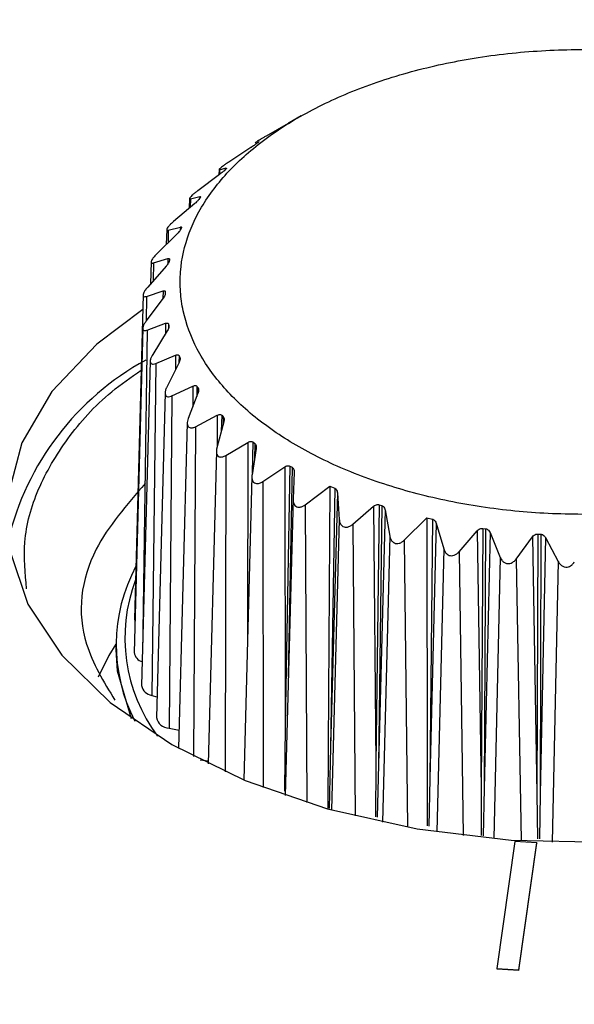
# Model space of a CAD drawing. Header units: millimetres. Extents: x -0.66 to 0.91, y -0.4 to 0.64.
# Tile 186 of 241: x 0.6881 to 0.7005, y -0.0397 to -0.0175. Entities that reach past the tile are written whole.
import ezdxf

# ---------------------------------------------------------------- set-up
doc = ezdxf.new("R2010")
doc.units = ezdxf.units.MM
doc.layers.add('FORMAT', color=7, linetype='Continuous')

msp = doc.modelspace()

# ---------------------------------------------------------------- linework, layer by layer
at = {"layer": 'FORMAT', "color": 7, "linetype": 'Continuous', "lineweight": 25}
for p, q in [((0.694402, -0.019659), (0.694135, -0.019811)), ((0.694109, -0.019826), (0.693612, -0.020113)), ((0.69327, -0.020372), (0.692772, -0.020698)), ((0.693424, -0.020266), (0.693381, -0.020297)), ((0.692567, -0.020869), (0.692717, -0.020831)), ((0.692566, -0.020978), (0.692075, -0.021343)), ((0.692556, -0.020866), (0.692553, -0.020987)), ((0.692567, -0.020869), (0.692564, -0.020979)), ((0.692703, -0.02086), (0.692668, -0.020894)), ((0.691911, -0.021528), (0.692124, -0.021476)), ((0.692124, -0.021476), (0.692123, -0.021509)), ((0.692007, -0.021632), (0.691533, -0.022035)), ((0.691889, -0.021521), (0.691883, -0.021737)), ((0.691911, -0.021528), (0.691906, -0.021718)), ((0.692126, -0.021505), (0.692099, -0.021541)), ((0.691413, -0.022231), (0.691684, -0.02216)), ((0.691684, -0.02216), (0.691682, -0.022229)), ((0.691604, -0.022324), (0.691156, -0.022762)), ((0.691377, -0.022219), (0.691368, -0.022555)), ((0.691413, -0.022231), (0.691407, -0.022517)), ((0.691702, -0.022188), (0.691684, -0.022226)), ((0.691365, -0.02304), (0.690949, -0.023512)), ((0.691027, -0.022946), (0.691014, -0.023439)), ((0.691082, -0.022966), (0.691074, -0.023371)), ((0.691082, -0.022966), (0.691406, -0.022871)), ((0.691406, -0.022871), (0.691404, -0.02299)), ((0.691441, -0.022898), (0.691431, -0.022937)), ((0.690847, -0.023689), (0.690652, -0.030988)), ((0.690923, -0.02372), (0.691295, -0.023598)), ((0.691295, -0.023598), (0.691292, -0.02377)), ((0.691345, -0.023621), (0.691344, -0.023665)), ((0.691345, -0.023621), (0.691345, -0.023661)), ((0.690923, -0.02372), (0.690913, -0.024278)), ((0.691293, -0.023768), (0.690918, -0.024271)), ((0.69094, -0.024479), (0.691353, -0.024327)), ((0.691353, -0.024327), (0.691349, -0.024562)), ((0.691418, -0.024346), (0.691415, -0.024448)), ((0.691418, -0.024346), (0.691426, -0.024385)), ((0.69084, -0.024437), (0.690645, -0.031736)), ((0.69094, -0.024479), (0.690829, -0.031772)), ((0.69139, -0.024496), (0.691062, -0.025026)), ((0.691426, -0.024385), (0.691426, -0.024414)), ((0.691006, -0.025176), (0.69081, -0.032478)), ((0.691132, -0.02523), (0.691041, -0.032701)), ((0.691132, -0.02523), (0.691578, -0.025045)), ((0.691655, -0.025209), (0.691379, -0.025762)), ((0.691578, -0.025045), (0.691574, -0.02537)), ((0.691657, -0.025058), (0.691653, -0.025213)), ((0.691657, -0.025058), (0.691674, -0.025096)), ((0.691674, -0.025096), (0.691673, -0.025162)), ((0.691341, -0.02589), (0.691146, -0.033201)), ((0.691495, -0.025959), (0.691967, -0.025739)), ((0.692081, -0.025896), (0.691863, -0.026468)), ((0.691967, -0.025739), (0.691963, -0.026205)), ((0.692058, -0.025746), (0.692052, -0.025971)), ((0.692058, -0.025746), (0.692084, -0.025782)), ((0.692084, -0.025782), (0.692082, -0.025895)), ((0.691495, -0.025959), (0.691429, -0.033437)), ((0.691841, -0.02657), (0.691645, -0.033891)), ((0.692024, -0.026654), (0.692513, -0.026397)), ((0.692662, -0.026544), (0.692506, -0.027129)), ((0.692513, -0.026397), (0.692509, -0.027118)), ((0.692615, -0.026396), (0.692606, -0.026754)), ((0.692615, -0.026396), (0.692649, -0.02643)), ((0.692649, -0.02643), (0.692645, -0.026609)), ((0.692024, -0.026654), (0.691983, -0.034079)), ((0.692709, -0.027301), (0.693206, -0.027007)), ((0.693206, -0.027007), (0.693198, -0.031337)), ((0.693316, -0.026998), (0.693302, -0.027703)), ((0.693316, -0.026998), (0.693358, -0.027029)), ((0.693358, -0.027029), (0.693351, -0.027381)), ((0.692495, -0.027202), (0.692307, -0.034241)), ((0.693388, -0.027141), (0.693297, -0.027735)), ((0.692709, -0.027301), (0.692694, -0.034423)), ((0.693537, -0.02789), (0.694034, -0.027558)), ((0.694034, -0.027558), (0.694043, -0.033365)), ((0.694151, -0.027541), (0.694043, -0.033365)), ((0.6942, -0.027568), (0.694113, -0.032273)), ((0.694151, -0.027541), (0.6942, -0.027568)), ((0.694245, -0.027677), (0.69422, -0.028275)), ((0.693293, -0.027775), (0.69311, -0.034602)), ((0.693537, -0.02789), (0.693547, -0.034775)), ((0.694494, -0.02841), (0.695049, -0.02799)), ((0.695049, -0.02799), (0.695158, -0.028038)), ((0.695158, -0.028038), (0.695066, -0.03387)), ((0.695218, -0.028142), (0.695066, -0.03387)), ((0.695218, -0.028142), (0.69526, -0.028739)), ((0.69422, -0.028275), (0.694041, -0.034954)), ((0.694494, -0.02841), (0.694527, -0.035112)), ((0.695562, -0.028851), (0.696032, -0.028446)), ((0.696032, -0.028446), (0.696081, -0.034249)), ((0.696156, -0.02841), (0.696081, -0.034249)), ((0.696216, -0.028429), (0.696142, -0.034268)), ((0.69629, -0.028528), (0.696142, -0.034268)), ((0.696156, -0.02841), (0.696216, -0.028429)), ((0.69629, -0.028528), (0.696398, -0.029118)), ((0.69526, -0.028739), (0.695086, -0.035276)), ((0.696723, -0.029206), (0.697228, -0.028707)), ((0.697228, -0.028707), (0.697355, -0.028736)), ((0.697355, -0.028736), (0.697299, -0.03458)), ((0.695562, -0.028851), (0.695617, -0.035414)), ((0.697442, -0.028828), (0.697299, -0.03458)), ((0.697442, -0.028828), (0.697613, -0.029406)), ((0.697957, -0.029469), (0.698366, -0.028997)), ((0.698366, -0.028997), (0.698451, -0.03479)), ((0.698488, -0.028942), (0.698451, -0.03479)), ((0.698488, -0.028942), (0.698555, -0.028952)), ((0.698555, -0.028952), (0.698519, -0.0348)), ((0.696398, -0.029118), (0.696231, -0.035554)), ((0.696723, -0.029206), (0.696799, -0.035666)), ((0.698653, -0.029037), (0.698519, -0.0348)), ((0.698653, -0.029037), (0.698885, -0.029598)), ((0.69924, -0.029633), (0.699607, -0.029133)), ((0.699607, -0.029133), (0.699709, -0.034919)), ((0.699726, -0.029069), (0.699709, -0.034919)), ((0.699726, -0.029069), (0.699794, -0.029074)), ((0.699794, -0.029074), (0.699778, -0.034924)), ((0.699901, -0.029151), (0.699778, -0.034924)), ((0.699901, -0.029151), (0.70019, -0.029691)), ((0.697613, -0.029406), (0.697455, -0.035774)), ((0.697957, -0.029469), (0.69805, -0.035854)), ((0.698885, -0.029598), (0.698738, -0.035926)), ((0.69924, -0.029633), (0.699351, -0.035971)), ((0.70019, -0.029691), (0.700055, -0.036003)), ((0.690229, -0.031561), (0.690229, -0.031676)), ((0.691041, -0.032701), (0.691158, -0.032736)), ((0.691429, -0.033437), (0.691656, -0.033484)), ((0.694043, -0.033365), (0.694028, -0.03486)), ((0.691645, -0.033891), (0.691645, -0.033896)), ((0.695066, -0.03387), (0.695031, -0.035249)), ((0.692131, -0.034154), (0.692309, -0.034176)), ((0.696081, -0.034249), (0.696078, -0.035434)), ((0.696142, -0.034268), (0.696115, -0.035441)), ((0.697299, -0.03458), (0.697277, -0.035647)), ((0.698451, -0.03479), (0.698457, -0.035856)), ((0.698519, -0.0348), (0.6985, -0.035864)), ((0.699709, -0.034919), (0.699718, -0.035931)), ((0.699778, -0.034924), (0.699763, -0.03593)), ((0.699209, -0.035992), (0.698803, -0.038847)), ((0.699708, -0.03602), (0.699209, -0.035992)), ((0.699301, -0.038875), (0.699708, -0.03602)), ((0.699301, -0.038883), (0.699708, -0.036028)), ((0.699708, -0.03602), (0.699708, -0.036028)), ((0.698803, -0.038847), (0.699301, -0.038875)), ((0.698803, -0.038847), (0.698803, -0.038855)), ((0.698803, -0.038855), (0.699301, -0.038883)), ((0.699301, -0.038875), (0.699301, -0.038883))]:
    msp.add_line(p, q, dxfattribs=at)
at = {"layer": 'FORMAT', "color": 7, "linetype": 'Continuous', "lineweight": 25, "flags": 128}
for points in [[(0.690838, -0.024017), (0.689802, -0.024794), (0.688792, -0.025863), (0.688118, -0.027016), (0.687799, -0.028221), (0.687845, -0.029443), (0.688254, -0.030647), (0.689015, -0.031797), (0.690105, -0.032862), (0.691493, -0.03381)], [(0.691493, -0.03381), (0.69314, -0.034614), (0.694998, -0.035252), (0.697013, -0.035703), (0.699128, -0.035957), (0.701281, -0.036004), (0.703412, -0.035845), (0.705457, -0.035483), (0.707359, -0.03493), (0.709063, -0.0342), (0.71052, -0.033315), (0.711688, -0.0323), (0.712533, -0.031185), (0.713032, -0.030001), (0.713169, -0.028783), (0.71294, -0.027566), (0.712353, -0.026385), (0.711424, -0.025273), (0.710638, -0.024594)], [(0.695049, -0.02799), (0.695011, -0.033846), (0.695002, -0.035243)], [(0.697228, -0.028707), (0.697235, -0.034565), (0.697236, -0.03564)], [(0.690652, -0.030988), (0.690657, -0.031029), (0.690663, -0.031048)], [(0.690229, -0.031552), (0.690074, -0.031805), (0.689832, -0.032288)], [(0.690229, -0.031676), (0.69026, -0.032145), (0.690575, -0.03322)]]:
    msp.add_lwpolyline(points, dxfattribs=at)
at = {"layer": 'FORMAT', "color": 7, "linetype": 'Continuous', "lineweight": 25}
for centre, radius, start, end in [((0.693902, -0.030654), 0.0062605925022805, 118.604221, 166.717223), ((0.693979, -0.03156), 0.0037387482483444, 151.799571, 207.386814), ((0.694115, -0.031409), 0.003679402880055, 159.188146, 216.898425), ((0.690885, -0.031707), 0.0002419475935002, 186.884042, 256.039415), ((0.691081, -0.032429), 0.0002754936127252, 190.378059, 261.583101), ((0.691434, -0.033143), 0.0002940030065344, 191.352002, 268.976982)]:
    msp.add_arc(centre, radius, start, end, dxfattribs=at)
for points, knots in [([(0.6249844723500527, -0.0351923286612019), (0.6311994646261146, -0.0317006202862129), (0.6436301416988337, -0.0247168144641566), (0.6653500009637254, -0.0128530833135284), (0.690144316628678, 0.0003668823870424), (0.7087126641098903, 0.0098285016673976), (0.7179979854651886, 0.0145598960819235)], [0, 0, 0, 0, 0.2003192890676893, 0.4006608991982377, 0.7002934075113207, 1, 1, 1, 1]), ([(0.7076227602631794, 0.0074343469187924), (0.6978747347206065, 0.0025090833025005), (0.6783762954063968, -0.0073426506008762), (0.6590150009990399, -0.017782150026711), (0.6493331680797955, -0.0230025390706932)], [0, 0, 0, 0, 0.4999387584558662, 1, 1, 1, 1]), ([(0.7086472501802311, -0.0008990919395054), (0.7082806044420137, -0.001087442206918), (0.7064473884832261, -0.0020291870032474), (0.703513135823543, -0.0035424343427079), (0.6961787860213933, -0.0073428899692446), (0.6831766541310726, -0.0141550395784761), (0.6641335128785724, -0.0243580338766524), (0.6479806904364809, -0.0332288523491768), (0.6389653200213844, -0.0382726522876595), (0.6370906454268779, -0.0393214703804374)], [0, 0, 0, 0, 0.0153841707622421, 0.0769203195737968, 0.1231071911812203, 0.3230682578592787, 0.622235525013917, 0.9214468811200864, 1, 1, 1, 1]), ([(0.6376670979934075, -0.0396542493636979), (0.6431034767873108, -0.0366217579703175), (0.6547037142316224, -0.0301509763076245), (0.6724650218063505, -0.020506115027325), (0.6909508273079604, -0.0106588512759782), (0.7032687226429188, -0.0042891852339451), (0.7094280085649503, -0.001104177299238)], [0, 0, 0, 0, 0.2271527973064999, 0.4847024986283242, 0.7423370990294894, 1, 1, 1, 1]), ([(0.7066550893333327, -0.0194281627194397), (0.7064834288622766, -0.0193467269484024), (0.7059638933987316, -0.0191002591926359), (0.7051946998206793, -0.0188244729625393), (0.7043581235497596, -0.0185909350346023), (0.7034364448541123, -0.018384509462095), (0.7024426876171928, -0.0182413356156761), (0.7014299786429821, -0.0181725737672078), (0.700410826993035, -0.0181531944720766), (0.6993906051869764, -0.0182080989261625), (0.6983953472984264, -0.0183367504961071), (0.697667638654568, -0.0184687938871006), (0.6969632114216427, -0.0186348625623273), (0.6962773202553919, -0.0188369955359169), (0.6956252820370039, -0.0190717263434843), (0.6948083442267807, -0.019424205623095), (0.694070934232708, -0.0198350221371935), (0.6934328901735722, -0.0202944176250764), (0.6928641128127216, -0.0207830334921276), (0.692403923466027, -0.0213114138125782), (0.6920653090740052, -0.0218666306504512), (0.6918088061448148, -0.022436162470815), (0.6916775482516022, -0.0230224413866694), (0.6916763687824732, -0.023610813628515), (0.6917608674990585, -0.0241970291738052), (0.6919731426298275, -0.0247751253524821), (0.6923093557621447, -0.025330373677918), (0.6927252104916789, -0.0258672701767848), (0.6932570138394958, -0.0263721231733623), (0.693892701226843, -0.0268317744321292), (0.6945930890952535, -0.0272589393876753), (0.6953845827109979, -0.0276337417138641), (0.6962482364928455, -0.0279460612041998), (0.6971543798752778, -0.028215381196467), (0.6981165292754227, -0.0284178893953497), (0.6991109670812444, -0.0285476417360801), (0.7001208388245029, -0.0286286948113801), (0.7011452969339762, -0.0286359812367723), (0.7021583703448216, -0.0285684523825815), (0.7029060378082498, -0.0284813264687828), (0.7036367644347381, -0.0283589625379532), (0.7043556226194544, -0.0281996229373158), (0.7050467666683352, -0.0280058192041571), (0.7059233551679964, -0.0277049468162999), (0.7067314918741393, -0.0273412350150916), (0.7074496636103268, -0.0269231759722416), (0.7081042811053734, -0.0264718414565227), (0.7086581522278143, -0.0259743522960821), (0.7090959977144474, -0.0254427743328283), (0.7094547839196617, -0.0248919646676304), (0.7096920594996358, -0.0243168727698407), (0.7098003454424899, -0.0237317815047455), (0.709823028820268, -0.0231436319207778), (0.7097171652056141, -0.0225557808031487), (0.7094838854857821, -0.0219831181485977), (0.7091680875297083, -0.0214238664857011), (0.7087310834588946, -0.0208894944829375), (0.7082170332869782, -0.0204245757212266), (0.7077239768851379, -0.0200445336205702), (0.7072197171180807, -0.0197193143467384), (0.7067969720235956, -0.0195013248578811), (0.7066550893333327, -0.0194281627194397)], [0, 0, 0, 0, 0.0117110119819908, 0.0354437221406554, 0.0474863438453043, 0.0606793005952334, 0.087513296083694, 0.1011864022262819, 0.1143818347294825, 0.1412209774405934, 0.154896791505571, 0.1680927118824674, 0.1813802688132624, 0.1949568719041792, 0.208633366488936, 0.2218273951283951, 0.2486639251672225, 0.262338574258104, 0.2755291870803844, 0.3023587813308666, 0.3160298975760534, 0.3292170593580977, 0.35603955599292, 0.3697069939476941, 0.3828921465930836, 0.409710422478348, 0.4233756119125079, 0.4365610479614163, 0.4633797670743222, 0.4770450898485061, 0.4902329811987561, 0.5170566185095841, 0.5307243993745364, 0.5439158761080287, 0.5707468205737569, 0.5844183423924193, 0.597612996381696, 0.6244505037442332, 0.6381254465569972, 0.6513214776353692, 0.6646091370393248, 0.6781858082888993, 0.6918623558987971, 0.7050573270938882, 0.7318957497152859, 0.7455713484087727, 0.7587632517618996, 0.7855954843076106, 0.7992679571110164, 0.8124561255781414, 0.8392807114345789, 0.8529492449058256, 0.866134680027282, 0.8929535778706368, 0.9066191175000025, 0.9198040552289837, 0.9466217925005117, 0.9602866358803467, 0.9701209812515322, 0.989971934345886, 1, 1, 1, 1]), ([(0.6941348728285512, -0.0198108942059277), (0.6941296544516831, -0.0198138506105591), (0.6941205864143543, -0.0198189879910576), (0.6941122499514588, -0.0198237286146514), (0.6941087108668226, -0.0198257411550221)], [0, 0, 0, 0, 0.575469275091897, 1, 1, 1, 1]), ([(0.693611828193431, -0.0201127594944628), (0.6935906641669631, -0.0201252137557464), (0.6935506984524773, -0.0201487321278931), (0.6934905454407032, -0.0201848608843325), (0.6934395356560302, -0.0202161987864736), (0.6934011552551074, -0.0202405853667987), (0.6933740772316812, -0.0202588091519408), (0.6933625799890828, -0.020267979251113), (0.6933666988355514, -0.020266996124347), (0.6933685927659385, -0.0202665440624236)], [0, 0, 0, 0, 0.1706799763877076, 0.3223085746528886, 0.4501509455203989, 0.5783622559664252, 0.6991222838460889, 0.8616502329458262, 1, 1, 1, 1]), ([(0.6933809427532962, -0.0202968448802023), (0.6933738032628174, -0.0203019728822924), (0.6933579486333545, -0.0203133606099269), (0.6933238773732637, -0.0203367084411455), (0.693293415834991, -0.020356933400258), (0.6932748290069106, -0.0203689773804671), (0.6932704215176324, -0.0203718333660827)], [0, 0, 0, 0, 0.2270515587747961, 0.5042122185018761, 0.8824339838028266, 1, 1, 1, 1]), ([(0.6934545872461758, -0.0202387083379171), (0.6934560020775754, -0.0202387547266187), (0.6934585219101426, -0.0202388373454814), (0.6934472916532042, -0.0202485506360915), (0.6934333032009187, -0.0202590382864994), (0.6934246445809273, -0.0202652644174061), (0.6934235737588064, -0.0202660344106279)], [0, 0, 0, 0, 0.3930790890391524, 0.7000788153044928, 0.9629083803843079, 1, 1, 1, 1]), ([(0.6927723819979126, -0.0206980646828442), (0.6927514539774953, -0.0207121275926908), (0.6927118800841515, -0.0207387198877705), (0.6926551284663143, -0.0207793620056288), (0.6926091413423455, -0.0208144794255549), (0.6925769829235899, -0.0208416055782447), (0.6925574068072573, -0.0208616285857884), (0.6925535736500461, -0.0208714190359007), (0.692562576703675, -0.0208698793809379), (0.6925667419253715, -0.0208691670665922)], [0, 0, 0, 0, 0.1701459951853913, 0.3217380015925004, 0.4494714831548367, 0.5775780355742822, 0.6981337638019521, 0.860342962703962, 1, 1, 1, 1]), ([(0.6927174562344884, -0.0208314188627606), (0.6927208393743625, -0.0208312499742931), (0.6927269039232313, -0.0208309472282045), (0.6927214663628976, -0.0208410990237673), (0.6927109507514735, -0.0208525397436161), (0.6927037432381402, -0.0208594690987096), (0.6927027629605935, -0.0208604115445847)], [0, 0, 0, 0, 0.3880919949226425, 0.695685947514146, 0.9586109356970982, 1, 1, 1, 1]), ([(0.6926676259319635, -0.0208942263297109), (0.6926622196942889, -0.0208993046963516), (0.6926495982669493, -0.0209111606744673), (0.6926200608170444, -0.0209359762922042), (0.6925903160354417, -0.0209592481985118), (0.6925711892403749, -0.0209734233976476), (0.6925656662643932, -0.0209775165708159)], [0, 0, 0, 0, 0.2057411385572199, 0.4803242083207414, 0.8499405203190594, 1, 1, 1, 1]), ([(0.6920753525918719, -0.0213425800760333), (0.6920553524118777, -0.0213579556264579), (0.6920171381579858, -0.021387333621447), (0.6919649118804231, -0.0214319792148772), (0.6919244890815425, -0.0214706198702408), (0.6918988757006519, -0.0215001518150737), (0.6918869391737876, -0.0215215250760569), (0.6918906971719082, -0.0215315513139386), (0.6919045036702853, -0.0215291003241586), (0.691910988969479, -0.0215279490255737)], [0, 0, 0, 0, 0.1669670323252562, 0.3190231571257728, 0.4469305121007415, 0.5752259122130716, 0.6955959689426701, 0.8570128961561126, 0.9999999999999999, 0.9999999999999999, 0.9999999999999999, 0.9999999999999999]), ([(0.6921237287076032, -0.0214755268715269), (0.6921289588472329, -0.0214750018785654), (0.6921384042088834, -0.0214740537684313), (0.6921388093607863, -0.0214841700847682), (0.6921320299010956, -0.02149628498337), (0.6921264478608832, -0.0215038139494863), (0.6921256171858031, -0.0215049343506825)], [0, 0, 0, 0, 0.3825682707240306, 0.6908985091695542, 0.9540019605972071, 1, 1, 1, 1]), ([(0.692098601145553, -0.0215411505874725), (0.6920951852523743, -0.0215455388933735), (0.6920862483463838, -0.0215570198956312), (0.6920628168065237, -0.0215818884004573), (0.6920342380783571, -0.0216087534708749), (0.6920143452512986, -0.0216257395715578), (0.6920070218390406, -0.0216319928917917)], [0, 0, 0, 0, 0.1674934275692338, 0.4382083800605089, 0.7931801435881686, 0.9999999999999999, 0.9999999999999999, 0.9999999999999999, 0.9999999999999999]), ([(0.691533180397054, -0.0220348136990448), (0.6915100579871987, -0.0220553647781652), (0.6914704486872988, -0.0220905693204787), (0.6914207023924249, -0.0221435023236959), (0.6913894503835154, -0.0221843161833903), (0.6913755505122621, -0.0222132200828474), (0.6913765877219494, -0.0222316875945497), (0.6913912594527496, -0.0222361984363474), (0.6914075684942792, -0.0222324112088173), (0.6914130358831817, -0.0222311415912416)], [0, 0, 0, 0, 0.201383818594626, 0.3449758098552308, 0.4895316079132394, 0.6149157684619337, 0.7367322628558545, 0.9117429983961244, 1, 1, 1, 1]), ([(0.6916839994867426, -0.0221595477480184), (0.6916909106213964, -0.0221585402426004), (0.691703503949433, -0.02215670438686), (0.691709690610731, -0.0221663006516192), (0.6917068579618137, -0.0221787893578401), (0.6917030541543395, -0.0221868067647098), (0.6917024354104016, -0.0221881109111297)], [0, 0, 0, 0, 0.3761619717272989, 0.6854346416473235, 0.9488314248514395, 1, 1, 1, 1]), ([(0.6916840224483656, -0.0222260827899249), (0.691680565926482, -0.0222324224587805), (0.691673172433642, -0.0222459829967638), (0.6916509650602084, -0.0222749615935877), (0.6916266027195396, -0.0223018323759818), (0.6916093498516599, -0.0223187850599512), (0.6916044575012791, -0.0223235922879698)], [0, 0, 0, 0, 0.225618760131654, 0.4825980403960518, 0.8532816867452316, 1, 1, 1, 1]), ([(0.6911555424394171, -0.0227624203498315), (0.6911347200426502, -0.0227838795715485), (0.6910983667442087, -0.0228213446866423), (0.6910555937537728, -0.0228774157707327), (0.6910312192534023, -0.0229210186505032), (0.6910247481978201, -0.0229512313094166), (0.6910334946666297, -0.0229696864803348), (0.6910545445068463, -0.0229732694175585), (0.6910746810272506, -0.0229680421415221), (0.6910817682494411, -0.0229662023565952)], [0, 0, 0, 0, 0.1941881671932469, 0.3390282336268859, 0.4848697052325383, 0.6107903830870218, 0.7322573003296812, 0.9057656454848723, 0.9999999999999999, 0.9999999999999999, 0.9999999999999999, 0.9999999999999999]), ([(0.6914312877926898, -0.0229368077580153), (0.6914303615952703, -0.0229400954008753), (0.6914273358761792, -0.0229508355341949), (0.6914148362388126, -0.0229755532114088), (0.6913924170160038, -0.0230081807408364), (0.6913736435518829, -0.0230300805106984), (0.6913651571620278, -0.0230399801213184)], [0, 0, 0, 0, 0.1176388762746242, 0.384304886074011, 0.7216800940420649, 1, 1, 1, 1]), ([(0.6914061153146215, -0.0228712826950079), (0.6914144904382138, -0.022869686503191), (0.6914299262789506, -0.0228667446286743), (0.691441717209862, -0.0228753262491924), (0.6914429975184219, -0.022887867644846), (0.6914411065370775, -0.0228962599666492), (0.691440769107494, -0.0228977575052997)], [0, 0, 0, 0, 0.368326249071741, 0.6788467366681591, 0.9426929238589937, 1, 1, 1, 1]), ([(0.6909491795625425, -0.0235124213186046), (0.6909310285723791, -0.0235343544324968), (0.6908985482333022, -0.0235736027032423), (0.6908631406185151, -0.0236321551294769), (0.6908459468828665, -0.0236782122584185), (0.6908469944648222, -0.0237093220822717), (0.6908632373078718, -0.0237272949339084), (0.6908905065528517, -0.0237295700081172), (0.6909142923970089, -0.0237225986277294), (0.6909230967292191, -0.023720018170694)], [0, 0, 0, 0, 0.1854863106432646, 0.3319189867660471, 0.4793979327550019, 0.6060561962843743, 0.7272020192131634, 0.8990238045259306, 0.9999999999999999, 0.9999999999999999, 0.9999999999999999, 0.9999999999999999]), ([(0.6913449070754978, -0.0236606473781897), (0.6913438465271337, -0.0236691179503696), (0.6913417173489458, -0.0236861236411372), (0.6913246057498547, -0.0237229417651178), (0.6913065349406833, -0.0237508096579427), (0.6912943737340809, -0.0237670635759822), (0.6912933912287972, -0.0237683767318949)], [0, 0, 0, 0, 0.2808651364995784, 0.5638704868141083, 0.9647650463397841, 1, 1, 1, 1]), ([(0.6912950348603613, -0.0235980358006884), (0.6913045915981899, -0.0235957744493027), (0.6913224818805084, -0.023591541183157), (0.6913395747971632, -0.0235985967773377), (0.6913451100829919, -0.0236108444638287), (0.6913452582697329, -0.0236195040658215), (0.6913452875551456, -0.0236212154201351)], [0, 0, 0, 0, 0.3580818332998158, 0.6703317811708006, 0.9348493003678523, 1, 1, 1, 1]), ([(0.6909177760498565, -0.0242714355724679), (0.6909087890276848, -0.0242840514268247), (0.6908853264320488, -0.024316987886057), (0.6908569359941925, -0.0243687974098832), (0.690839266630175, -0.0244215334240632), (0.6908391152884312, -0.0244600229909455), (0.6908542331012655, -0.0244832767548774), (0.6908843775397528, -0.024493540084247), (0.6909160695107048, -0.0244878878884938), (0.6909374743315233, -0.0244800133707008), (0.6909398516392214, -0.0244791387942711)], [0, 0, 0, 0, 0.1019409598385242, 0.2661392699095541, 0.401303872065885, 0.5371458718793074, 0.6581130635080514, 0.7840238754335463, 0.9760128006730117, 1, 1, 1, 1]), ([(0.691352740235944, -0.0243268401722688), (0.6913630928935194, -0.0243238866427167), (0.6913829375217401, -0.0243182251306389), (0.6914049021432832, -0.0243232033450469), (0.691414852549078, -0.0243347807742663), (0.6914171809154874, -0.0243436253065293), (0.6914176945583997, -0.0243455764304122)], [0, 0, 0, 0, 0.3433828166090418, 0.6582178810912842, 0.9246020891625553, 1, 1, 1, 1]), ([(0.6914264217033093, -0.0243846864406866), (0.6914271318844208, -0.0243930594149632), (0.6914285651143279, -0.0244099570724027), (0.6914170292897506, -0.0244476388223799), (0.691402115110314, -0.0244769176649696), (0.691391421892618, -0.0244941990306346), (0.6913904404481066, -0.0244957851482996)], [0, 0, 0, 0, 0.2775733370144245, 0.5601759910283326, 0.9596320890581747, 1, 1, 1, 1]), ([(0.691061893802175, -0.0250259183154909), (0.6910515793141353, -0.0250438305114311), (0.6910292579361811, -0.0250825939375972), (0.6910086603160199, -0.0251394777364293), (0.6910030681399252, -0.0251897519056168), (0.6910137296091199, -0.0252243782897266), (0.6910380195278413, -0.0252432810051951), (0.6910768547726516, -0.0252489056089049), (0.6911111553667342, -0.0252370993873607), (0.6911317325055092, -0.0252300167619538)], [0, 0, 0, 0, 0.1371419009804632, 0.2967860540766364, 0.4271340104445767, 0.5579848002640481, 0.678220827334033, 0.8069626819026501, 0.9999999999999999, 0.9999999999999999, 0.9999999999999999, 0.9999999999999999]), ([(0.6915782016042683, -0.025044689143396), (0.691588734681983, -0.0250411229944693), (0.6916098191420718, -0.0250339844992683), (0.6916359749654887, -0.0250361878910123), (0.6916507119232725, -0.0250465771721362), (0.69165547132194, -0.0250555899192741), (0.6916566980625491, -0.0250579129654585)], [0, 0, 0, 0, 0.3187266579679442, 0.638007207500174, 0.9066959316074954, 1, 1, 1, 1]), ([(0.6916743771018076, -0.0250960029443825), (0.691676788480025, -0.0251040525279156), (0.6916817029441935, -0.025120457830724), (0.6916760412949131, -0.0251583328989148), (0.6916646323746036, -0.0251888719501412), (0.6916555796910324, -0.0252071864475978), (0.6916545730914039, -0.025209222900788)], [0, 0, 0, 0, 0.2715856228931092, 0.5534999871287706, 0.9503520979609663, 1, 1, 1, 1]), ([(0.6882238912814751, -0.0302999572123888), (0.6881906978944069, -0.029949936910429), (0.6881193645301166, -0.0291977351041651), (0.6884382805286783, -0.0280524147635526), (0.6891084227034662, -0.0269142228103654), (0.6899025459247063, -0.0260088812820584), (0.6905747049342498, -0.0255425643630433), (0.6908018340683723, -0.0253849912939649)], [0, 0, 0, 0, 0.1986436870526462, 0.4268899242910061, 0.6551872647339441, 0.8834843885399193, 0.9999999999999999, 0.9999999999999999, 0.9999999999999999, 0.9999999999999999]), ([(0.6913789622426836, -0.0257624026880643), (0.6913745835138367, -0.0257716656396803), (0.6913590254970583, -0.0258045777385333), (0.6913424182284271, -0.0258574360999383), (0.6913390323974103, -0.0259150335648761), (0.6913531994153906, -0.0259550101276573), (0.6913815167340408, -0.0259769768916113), (0.6914235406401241, -0.0259834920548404), (0.6914637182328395, -0.0259736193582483), (0.6914901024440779, -0.0259616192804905), (0.691495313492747, -0.0259592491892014)], [0, 0, 0, 0, 0.0686099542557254, 0.2437773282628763, 0.382255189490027, 0.5215256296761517, 0.643627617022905, 0.7679893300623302, 0.9541764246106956, 1, 1, 1, 1]), ([(0.6919673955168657, -0.0257387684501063), (0.691978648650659, -0.0257343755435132), (0.6920010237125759, -0.0257256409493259), (0.6920323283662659, -0.0257255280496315), (0.6920503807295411, -0.0257354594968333), (0.692057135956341, -0.0257443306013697), (0.6920580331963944, -0.0257455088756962)], [0, 0, 0, 0, 0.3188025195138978, 0.6338879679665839, 0.9513724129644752, 1, 1, 1, 1]), ([(0.6920843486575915, -0.0257818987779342), (0.6920883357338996, -0.0257894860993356), (0.6920965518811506, -0.0258051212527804), (0.6920968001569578, -0.025842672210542), (0.6920892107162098, -0.025874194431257), (0.6920820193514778, -0.0258934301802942), (0.6920810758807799, -0.025895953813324)], [0, 0, 0, 0, 0.2651535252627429, 0.5464004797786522, 0.9404900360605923, 1, 1, 1, 1]), ([(0.6918633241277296, -0.0264677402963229), (0.6918568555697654, -0.0264870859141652), (0.6918429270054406, -0.0265287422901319), (0.6918378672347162, -0.0265876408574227), (0.691849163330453, -0.0266373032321), (0.691875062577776, -0.0266689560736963), (0.6919122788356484, -0.0266829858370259), (0.6919626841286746, -0.0266815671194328), (0.6920011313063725, -0.0266641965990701), (0.6920241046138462, -0.0266538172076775)], [0, 0, 0, 0, 0.1382254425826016, 0.2976369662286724, 0.4279887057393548, 0.5588349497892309, 0.6792559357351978, 0.8083460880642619, 1, 1, 1, 1]), ([(0.6925133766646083, -0.0263966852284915), (0.6925223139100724, -0.0263925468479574), (0.6925434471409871, -0.0263827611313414), (0.6925748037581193, -0.0263780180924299), (0.6926000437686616, -0.0263838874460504), (0.6926107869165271, -0.0263929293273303), (0.6926145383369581, -0.0263960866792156)], [0, 0, 0, 0, 0.2424986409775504, 0.5734182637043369, 0.8510411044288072, 1, 1, 1, 1]), ([(0.6926490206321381, -0.0264301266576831), (0.6926544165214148, -0.0264371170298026), (0.6926656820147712, -0.026451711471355), (0.6926717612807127, -0.0264883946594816), (0.6926682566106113, -0.0265206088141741), (0.692663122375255, -0.0265406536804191), (0.6926623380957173, -0.0265437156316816)], [0, 0, 0, 0, 0.2579149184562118, 0.538472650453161, 0.9294994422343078, 1, 1, 1, 1]), ([(0.6932064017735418, -0.0270066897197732), (0.693218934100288, -0.0270003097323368), (0.6932435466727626, -0.0269877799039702), (0.6932794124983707, -0.0269832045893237), (0.6933034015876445, -0.0269892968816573), (0.6933138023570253, -0.0269963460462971), (0.6933162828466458, -0.0269980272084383)], [0, 0, 0, 0, 0.3297366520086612, 0.6475786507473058, 0.9159506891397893, 1, 1, 1, 1]), ([(0.6933583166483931, -0.0270291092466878), (0.6933649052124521, -0.0270353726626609), (0.6933788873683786, -0.0270486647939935), (0.693390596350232, -0.0270839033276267), (0.693391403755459, -0.0271165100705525), (0.6933885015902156, -0.0271372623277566), (0.6933879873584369, -0.0271409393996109)], [0, 0, 0, 0, 0.2493224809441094, 0.5291085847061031, 0.9165632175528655, 1, 1, 1, 1]), ([(0.6925063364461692, -0.0271293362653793), (0.6925042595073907, -0.0271378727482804), (0.6924961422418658, -0.0271712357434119), (0.6924921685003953, -0.0272246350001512), (0.6925053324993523, -0.0272823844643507), (0.6925346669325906, -0.0273201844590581), (0.6925756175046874, -0.0273375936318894), (0.6926279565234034, -0.0273374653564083), (0.692673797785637, -0.0273213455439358), (0.6927023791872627, -0.0273049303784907), (0.6927086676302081, -0.0273013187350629)], [0, 0, 0, 0, 0.0599448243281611, 0.2342813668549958, 0.3749081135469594, 0.5163838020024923, 0.639211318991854, 0.7633818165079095, 0.9479395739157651, 0.9999999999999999, 0.9999999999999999, 0.9999999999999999, 0.9999999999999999]), ([(0.6940341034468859, -0.02755788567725), (0.6940494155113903, -0.0275492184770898), (0.6940765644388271, -0.0275338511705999), (0.6941164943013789, -0.0275288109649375), (0.6941396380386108, -0.0275345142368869), (0.694149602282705, -0.0275399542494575), (0.6941507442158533, -0.0275405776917)], [0, 0, 0, 0, 0.3965977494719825, 0.7031843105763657, 0.9659840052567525, 1, 1, 1, 1]), ([(0.6941995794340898, -0.0275681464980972), (0.6942070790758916, -0.0275735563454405), (0.6942233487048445, -0.0275852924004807), (0.6942403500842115, -0.0276184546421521), (0.6942456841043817, -0.0276511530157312), (0.6942451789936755, -0.0276725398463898), (0.6942450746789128, -0.0276769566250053)], [0, 0, 0, 0, 0.2384469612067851, 0.5172838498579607, 0.9003101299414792, 1, 1, 1, 1]), ([(0.6932965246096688, -0.0277353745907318), (0.6932943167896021, -0.02775764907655), (0.6932899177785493, -0.0278020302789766), (0.6933024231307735, -0.02786080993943), (0.6933302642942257, -0.0279055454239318), (0.6933700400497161, -0.0279308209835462), (0.6934178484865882, -0.0279371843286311), (0.6934752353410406, -0.0279264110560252), (0.6935141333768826, -0.0279035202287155), (0.6935367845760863, -0.027890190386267)], [0, 0, 0, 0, 0.1539886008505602, 0.3068173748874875, 0.4364740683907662, 0.5665741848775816, 0.6872669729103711, 0.8178885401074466, 1, 1, 1, 1]), ([(0.6908938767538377, -0.0279298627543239), (0.6904756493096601, -0.0284128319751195), (0.6895061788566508, -0.0295323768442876), (0.6892974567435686, -0.0312957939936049), (0.6899591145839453, -0.032393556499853), (0.6902104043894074, -0.0328104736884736)], [0, 0, 0, 0, 0.3199841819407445, 0.7417380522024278, 1, 1, 1, 1]), ([(0.6951577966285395, -0.0280376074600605), (0.6951658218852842, -0.0280420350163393), (0.6951838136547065, -0.0280519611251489), (0.6952056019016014, -0.0280823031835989), (0.6952157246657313, -0.0281147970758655), (0.6952177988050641, -0.0281368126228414), (0.6952183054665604, -0.028142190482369)], [0, 0, 0, 0, 0.2234831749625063, 0.5010254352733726, 0.8781127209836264, 1, 1, 1, 1]), ([(0.694219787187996, -0.0282750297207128), (0.6942203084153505, -0.0282999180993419), (0.6942212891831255, -0.0283467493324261), (0.6942444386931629, -0.028404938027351), (0.6942807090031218, -0.0284448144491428), (0.6943265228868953, -0.0284645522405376), (0.6943825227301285, -0.0284653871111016), (0.6944404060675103, -0.0284466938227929), (0.6944769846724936, -0.0284214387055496), (0.6944936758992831, -0.0284099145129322)], [0, 0, 0, 0, 0.1715877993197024, 0.322868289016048, 0.4506280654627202, 0.5787436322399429, 0.6997392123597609, 0.8629876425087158, 1, 1, 1, 1]), ([(0.6960323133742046, -0.0284456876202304), (0.6960467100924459, -0.0284349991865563), (0.6960726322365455, -0.0284157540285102), (0.6961148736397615, -0.0284040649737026), (0.6961420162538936, -0.0284056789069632), (0.6961545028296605, -0.0284094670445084), (0.6961561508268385, -0.028409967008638)], [0, 0, 0, 0, 0.3860258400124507, 0.6950623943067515, 0.959753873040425, 1, 1, 1, 1]), ([(0.6962158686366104, -0.0284291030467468), (0.6962238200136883, -0.0284323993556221), (0.696242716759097, -0.0284402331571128), (0.6962685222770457, -0.0284667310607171), (0.6962839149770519, -0.0284987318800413), (0.6962888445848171, -0.02852153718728), (0.69629031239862, -0.0285283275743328)], [0, 0, 0, 0, 0.2001812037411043, 0.4757381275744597, 0.8438985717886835, 1, 1, 1, 1]), ([(0.6952596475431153, -0.0287386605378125), (0.6952629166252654, -0.028762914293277), (0.6952691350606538, -0.0288090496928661), (0.6952995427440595, -0.0288650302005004), (0.6953420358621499, -0.0289022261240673), (0.6953923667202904, -0.0289185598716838), (0.6954512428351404, -0.0289152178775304), (0.6955101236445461, -0.0288921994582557), (0.6955458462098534, -0.0288641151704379), (0.6955622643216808, -0.0288512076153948)], [0, 0, 0, 0, 0.1684427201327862, 0.3204110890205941, 0.4486446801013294, 0.5772437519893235, 0.6984685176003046, 0.8614159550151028, 1, 1, 1, 1]), ([(0.6973549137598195, -0.0287356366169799), (0.6973615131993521, -0.028737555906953), (0.6973797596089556, -0.0287428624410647), (0.6974081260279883, -0.0287635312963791), (0.6974302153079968, -0.0287947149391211), (0.6974386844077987, -0.0288190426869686), (0.6974419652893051, -0.0288284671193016)], [0, 0, 0, 0, 0.154101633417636, 0.4260667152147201, 0.7776614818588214, 1, 1, 1, 1]), ([(0.6983660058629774, -0.0289969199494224), (0.6983784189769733, -0.0289845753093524), (0.698401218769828, -0.0289619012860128), (0.6984424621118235, -0.028943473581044), (0.6984717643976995, -0.0289403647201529), (0.6984860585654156, -0.0289421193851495), (0.6984882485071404, -0.0289423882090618)], [0, 0, 0, 0, 0.3729092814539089, 0.6849412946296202, 0.9517313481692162, 1, 1, 1, 1]), ([(0.6985546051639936, -0.028951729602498), (0.6985547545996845, -0.0289517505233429), (0.6985669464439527, -0.0289534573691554), (0.6985904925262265, -0.0289612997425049), (0.6986238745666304, -0.028986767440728), (0.6986428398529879, -0.0290146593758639), (0.6986512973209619, -0.0290340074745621), (0.6986527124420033, -0.0290372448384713)], [0, 0, 0, 0, 0.0033012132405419, 0.2693324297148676, 0.5330288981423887, 0.9218654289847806, 1, 1, 1, 1]), ([(0.696397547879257, -0.0291179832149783), (0.6964033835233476, -0.0291413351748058), (0.696414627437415, -0.029186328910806), (0.6964516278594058, -0.0292395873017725), (0.6964996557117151, -0.0292737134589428), (0.6965536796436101, -0.0292863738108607), (0.6966144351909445, -0.0292787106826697), (0.6966733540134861, -0.0292513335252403), (0.6967076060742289, -0.0292204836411), (0.6967234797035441, -0.0292061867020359)], [0, 0, 0, 0, 0.1648280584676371, 0.3175849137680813, 0.4463566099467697, 0.5755051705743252, 0.6969822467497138, 0.8595707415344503, 1, 1, 1, 1]), ([(0.6996074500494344, -0.0291330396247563), (0.6996185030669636, -0.0291200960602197), (0.699639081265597, -0.0290959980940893), (0.6996785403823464, -0.0290743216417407), (0.6997081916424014, -0.0290686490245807), (0.6997231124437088, -0.0290692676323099), (0.6997256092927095, -0.0290693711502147)], [0, 0, 0, 0, 0.3642634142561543, 0.6781754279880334, 0.9461458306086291, 1, 1, 1, 1]), ([(0.6997935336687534, -0.0290735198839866), (0.6998009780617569, -0.0290744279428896), (0.6998210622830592, -0.0290768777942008), (0.6998544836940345, -0.0290932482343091), (0.6998827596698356, -0.0291204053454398), (0.6998960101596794, -0.0291426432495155), (0.6999009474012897, -0.0291509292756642)], [0, 0, 0, 0, 0.1611333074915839, 0.4347214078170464, 0.7893725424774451, 1, 1, 1, 1]), ([(0.6976131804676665, -0.0294062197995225), (0.6976213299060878, -0.0294284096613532), (0.6976372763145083, -0.0294718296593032), (0.6976800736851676, -0.0295219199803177), (0.6977328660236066, -0.0295526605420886), (0.6977897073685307, -0.0295614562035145), (0.6978513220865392, -0.0295494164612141), (0.6979093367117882, -0.0295177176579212), (0.6979415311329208, -0.0294841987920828), (0.6979565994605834, -0.0294685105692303)], [0, 0, 0, 0, 0.1606148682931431, 0.3142830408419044, 0.4436674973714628, 0.5734424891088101, 0.6951915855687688, 0.8573369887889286, 1, 1, 1, 1]), ([(0.6988848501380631, -0.0295982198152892), (0.6988979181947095, -0.0296240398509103), (0.6989208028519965, -0.0296692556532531), (0.6989771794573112, -0.0297166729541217), (0.6990375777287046, -0.0297383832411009), (0.6990988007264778, -0.0297357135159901), (0.6991599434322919, -0.0297122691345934), (0.699206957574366, -0.0296751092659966), (0.699231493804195, -0.0296438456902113), (0.6992396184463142, -0.0296334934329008)], [0, 0, 0, 0, 0.1940310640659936, 0.3397853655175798, 0.4865050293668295, 0.613802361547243, 0.7373415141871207, 0.9130263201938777, 0.9999999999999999, 0.9999999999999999, 0.9999999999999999, 0.9999999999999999]), ([(0.7001898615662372, -0.0296905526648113), (0.7002047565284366, -0.0297141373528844), (0.7002315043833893, -0.0297564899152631), (0.7002914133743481, -0.0297997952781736), (0.7003545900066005, -0.0298179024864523), (0.7004163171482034, -0.0298112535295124), (0.7004756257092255, -0.0297838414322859), (0.7005200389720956, -0.0297432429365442), (0.7005420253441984, -0.0297097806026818), (0.7005496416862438, -0.0296981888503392)], [0, 0, 0, 0, 0.1853766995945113, 0.3328930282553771, 0.4814130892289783, 0.6096830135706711, 0.7332533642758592, 0.9075957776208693, 1, 1, 1, 1])]:
    msp.add_open_spline(points, degree=3, knots=knots, dxfattribs=at)

doc.saveas('drawing.dxf')
